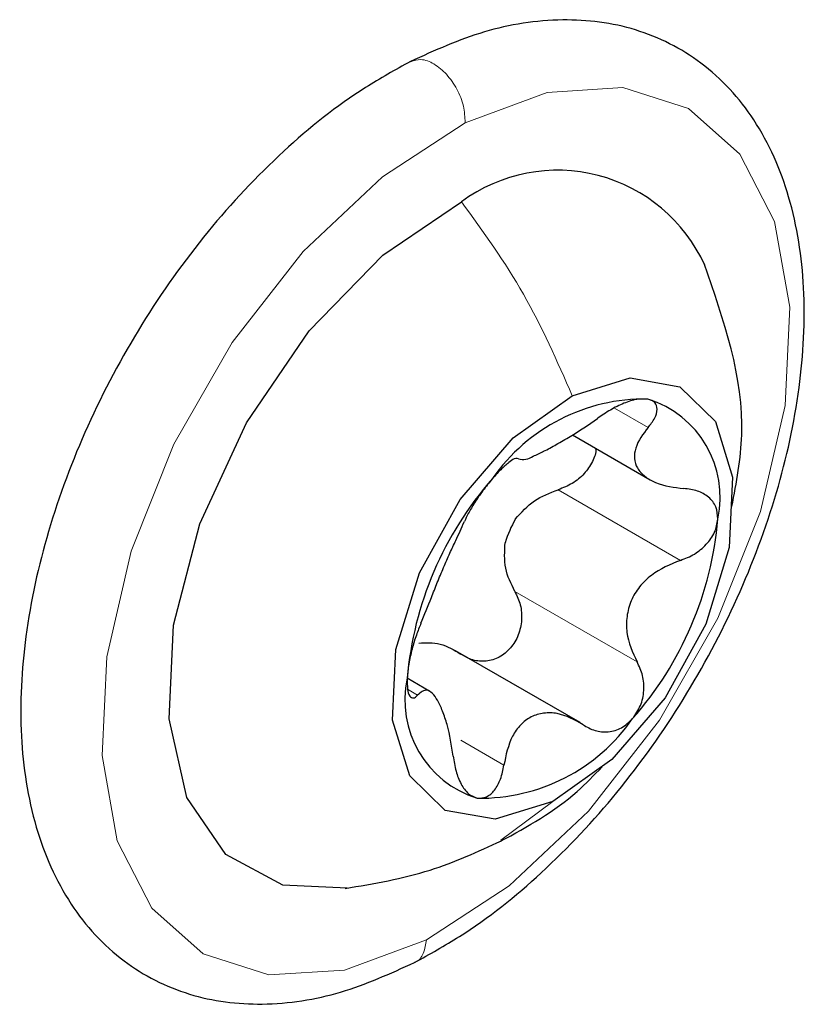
# Paper-space layout 'Blatt2' of a CAD drawing. Header units: millimetres. Extents: x 5 to 418, y 2 to 292.
# Tile 21 of 27: x 313.26 to 315.25, y 136.88 to 139.39. Entities that reach past the tile are written whole.
import ezdxf

# ---------------------------------------------------------------- set-up
doc = ezdxf.new("R2010")
doc.units = ezdxf.units.MM

psp = doc.layouts.new('Blatt2')

# ---------------------------------------------------------------- linework, layer by layer
at = {"color": 7, "linetype": 'Continuous', "lineweight": 18}
for p, q in [((314.7686, 138.3984), (314.8545, 138.3489)), ((314.6255, 138.1904), (314.9366, 138.0108)), ((314.515, 137.9319), (314.8262, 137.7523)), ((314.2422, 137.6827), (314.2676, 137.6681)), ((314.3777, 137.5529), (314.4873, 137.4896)), ((314.4796, 137.2985), (314.612, 137.397))]:
    psp.add_line(p, q, dxfattribs=at)
at = {"color": 7, "linetype": 'Continuous', "lineweight": 25}
for p, q in [((314.6618, 138.3298), (314.8594, 138.2157)), ((314.6811, 137.5978), (314.3641, 137.7808)), ((314.2986, 137.6774), (314.2412, 137.7106))]:
    psp.add_line(p, q, dxfattribs=at)
at = {"color": 7, "linetype": 'Continuous', "lineweight": 18, "flags": 128}
for points in [[(314.3889, 139.1242), (314.597, 139.2013), (314.7901, 139.2135), (314.957, 139.1601), (315.0881, 139.0443), (315.1756, 138.8726), (315.2146, 138.6552), (315.2027, 138.4046), (315.1406, 138.1355), (315.032, 137.8634), (314.8831, 137.6041), (314.7027, 137.3728), (314.5011, 137.1829), (314.2902, 137.0454)], [(314.2902, 137.0454), (314.0821, 136.9683), (313.889, 136.9561), (313.7221, 137.0095), (313.5911, 137.1254), (313.5035, 137.297), (313.4646, 137.5144), (313.4765, 137.765), (313.5385, 138.0342), (313.6472, 138.3063), (313.796, 138.5655), (313.9765, 138.7968), (314.178, 138.9867), (314.3889, 139.1242)]]:
    psp.add_lwpolyline(points, dxfattribs=at)
at = {"color": 7, "linetype": 'Continuous', "lineweight": 25, "flags": 128}
for points in [[(314.0881, 137.1765), (313.9244, 137.1842), (313.78, 137.2626), (313.6808, 137.4077), (313.6351, 137.6076), (313.6464, 137.8462), (313.7139, 138.1041), (313.8321, 138.3605), (313.9914, 138.5945), (314.1789, 138.7872), (314.3794, 138.9231)], [(314.6611, 138.4297), (314.8083, 138.4748), (314.9349, 138.4521), (315.0254, 138.3644), (315.0691, 138.2224), (315.0606, 138.0431), (315.0009, 137.8481), (314.8973, 137.661), (314.7623, 137.5044), (314.612, 137.397)], [(314.612, 137.397), (314.4648, 137.352), (314.3382, 137.3747), (314.2477, 137.4623), (314.204, 137.6044), (314.2125, 137.7837), (314.2722, 137.9787), (314.3758, 138.1658), (314.5109, 138.3224), (314.6611, 138.4297)]]:
    psp.add_lwpolyline(points, dxfattribs=at)
at = {"color": 7, "linetype": 'Continuous', "lineweight": 25}
for centre, radius, start, end in [((314.6237, 138.5921), 0.4113, 24.3872, 126.4346), ((314.8455, 137.9497), 0.4716, 89.0219, 145.2188), ((314.776, 138.1711), 0.2618, 347.8287, 72.7656), ((315.1201, 137.6356), 0.8821, 138.6219, 175.1011), ((314.7995, 137.9594), 0.3235, 151.0413, 162.6808), ((314.153, 138.1912), 0.8821, 318.6218, 355.1012), ((314.4971, 137.6557), 0.2618, 167.8283, 252.7665), ((314.4276, 137.8771), 0.4715, 269.0208, 325.2198)]:
    psp.add_arc(centre, radius, start, end, dxfattribs=at)
for points, knots in [([(314.2601, 136.9876), (314.2985, 137.0089), (314.4139, 137.073), (314.5909, 137.2152), (314.782, 137.4187), (314.9491, 137.6543), (315.0858, 137.9107), (315.186, 138.1773), (315.2448, 138.4431), (315.2585, 138.6981), (315.2233, 138.9321), (315.136, 139.1326), (314.9987, 139.2831), (314.8251, 139.3709), (314.632, 139.3948), (314.4344, 139.3637), (314.3112, 139.308), (314.2494, 139.28)], [0, 0, 0, 0, 0.037664, 0.113118, 0.193414, 0.2765, 0.36011, 0.441955, 0.519981, 0.59276, 0.659748, 0.721153, 0.777632, 0.830879, 0.884409, 0.942013, 1, 1, 1, 1]), ([(314.2494, 139.28), (314.211, 139.2587), (314.0955, 139.1946), (313.9186, 139.0524), (313.7275, 138.8489), (313.5603, 138.6133), (313.4236, 138.3569), (313.3235, 138.0903), (313.2646, 137.8245), (313.2509, 137.5695), (313.2861, 137.3356), (313.3734, 137.135), (313.5107, 136.9845), (313.6843, 136.8967), (313.8774, 136.8728), (314.0751, 136.9039), (314.1983, 136.9596), (314.2601, 136.9876)], [0, 0, 0, 0, 0.037664, 0.113118, 0.193414, 0.276501, 0.36011, 0.441955, 0.519981, 0.59276, 0.659747, 0.721154, 0.777632, 0.830879, 0.884409, 0.942013, 1, 1, 1, 1]), ([(315.0675, 138.1478), (315.0791, 138.2086), (315.1186, 138.4173), (315.0471, 138.6216), (314.9965, 138.7663)], [0, 0, 0, 0, 0.291575, 1, 1, 1, 1]), ([(314.8535, 138.4211), (314.8443, 138.4214), (314.8234, 138.4219), (314.7912, 138.4104), (314.7576, 138.3941), (314.7363, 138.3794), (314.7256, 138.372)], [0, 0, 0, 0, 0.197597, 0.445497, 0.720873, 1, 1, 1, 1]), ([(314.8545, 138.3489), (314.8605, 138.3566), (314.8712, 138.3704), (314.8795, 138.393), (314.8732, 138.4151), (314.8603, 138.4191), (314.8535, 138.4211)], [0, 0, 0, 0, 0.3245, 0.579115, 0.77889, 1, 1, 1, 1]), ([(314.5243, 138.2689), (314.5306, 138.2679), (314.5439, 138.266), (314.5647, 138.2772), (314.5907, 138.2889), (314.6218, 138.3061), (314.6685, 138.3325), (314.7026, 138.3561), (314.7256, 138.372)], [0, 0, 0, 0, 0.080828, 0.171477, 0.298698, 0.457601, 0.635209, 1, 1, 1, 1]), ([(314.8545, 138.3489), (314.8416, 138.3323), (314.8231, 138.3087), (314.8176, 138.2703), (314.8258, 138.244), (314.846, 138.2229), (314.8852, 138.2006), (314.9207, 138.1964), (314.9453, 138.1935)], [0, 0, 0, 0, 0.249607, 0.355794, 0.458851, 0.572467, 0.702496, 1, 1, 1, 1]), ([(314.7208, 138.2958), (314.7208, 138.2958), (314.7228, 138.2845), (314.7125, 138.2604), (314.6926, 138.2299), (314.662, 138.2048), (314.6377, 138.1952), (314.6255, 138.1904)], [0, 0, 0, 0, 0.000363, 0.229351, 0.479288, 0.738741, 1, 1, 1, 1]), ([(314.5243, 138.2689), (314.5219, 138.2695), (314.5141, 138.2714), (314.4997, 138.259), (314.4799, 138.2434), (314.466, 138.2276), (314.4582, 138.2187)], [0, 0, 0, 0, 0.082218, 0.274265, 0.589337, 1, 1, 1, 1]), ([(314.4582, 138.2187), (314.4499, 138.2086), (314.4337, 138.1889), (314.4136, 138.1591), (314.3976, 138.1328), (314.39, 138.1163), (314.3867, 138.1093)], [0, 0, 0, 0, 0.297758, 0.582976, 0.823085, 1, 1, 1, 1]), ([(314.5164, 138.116), (314.5315, 138.1328), (314.5619, 138.1664), (314.6043, 138.1824), (314.6255, 138.1904)], [0, 0, 0, 0, 0.49872, 1, 1, 1, 1]), ([(315.0319, 138.1159), (315.0311, 138.1266), (315.0295, 138.1476), (315.0089, 138.1735), (314.9795, 138.1894), (314.957, 138.1921), (314.9453, 138.1935)], [0, 0, 0, 0, 0.243481, 0.479705, 0.728666, 1, 1, 1, 1]), ([(314.9366, 138.0108), (314.9488, 138.0155), (314.9731, 138.0251), (315.003, 138.0501), (315.0255, 138.0806), (315.0298, 138.1044), (315.0319, 138.1159)], [0, 0, 0, 0, 0.260452, 0.520388, 0.770149, 1, 1, 1, 1]), ([(314.2762, 137.8508), (314.2852, 137.8726), (314.2993, 137.9069), (314.3179, 137.9545), (314.3335, 137.9922), (314.3492, 138.028), (314.3674, 138.0666), (314.3795, 138.0933), (314.3867, 138.1093)], [0, 0, 0, 0, 0.251426, 0.396442, 0.544825, 0.686886, 0.8134, 1, 1, 1, 1]), ([(314.515, 137.9319), (314.5055, 137.9512), (314.4863, 137.9903), (314.4892, 138.0338), (314.4906, 138.0557)], [0, 0, 0, 0, 0.495263, 1, 1, 1, 1]), ([(314.9366, 138.0108), (314.9106, 138.0001), (314.8715, 137.984), (314.8316, 137.9444), (314.8095, 137.9088), (314.7989, 137.8686), (314.7982, 137.8139), (314.815, 137.7768), (314.8262, 137.7523)], [0, 0, 0, 0, 0.254018, 0.381657, 0.507844, 0.633093, 0.757497, 1, 1, 1, 1]), ([(314.515, 137.9319), (314.5204, 137.9206), (314.5312, 137.8976), (314.534, 137.8587), (314.5257, 137.8205), (314.5061, 137.7869), (314.4771, 137.763), (314.4427, 137.7522), (314.4073, 137.7551), (314.3875, 137.7665), (314.3774, 137.7723)], [0, 0, 0, 0, 0.12726, 0.257631, 0.391023, 0.522591, 0.648218, 0.767391, 0.882726, 1, 1, 1, 1]), ([(314.2762, 137.8508), (314.2722, 137.8408), (314.2635, 137.8194), (314.2532, 137.7846), (314.2446, 137.7479), (314.2423, 137.7229), (314.2412, 137.7109)], [0, 0, 0, 0, 0.221983, 0.479966, 0.750306, 1, 1, 1, 1]), ([(314.2705, 137.8004), (314.2891, 137.8012), (314.3275, 137.8027), (314.3604, 137.7826), (314.3774, 137.7723)], [0, 0, 0, 0, 0.483289, 1, 1, 1, 1]), ([(314.8149, 137.6081), (314.8223, 137.6188), (314.8373, 137.6402), (314.845, 137.679), (314.8424, 137.7179), (314.8315, 137.7409), (314.8262, 137.7523)], [0, 0, 0, 0, 0.251646, 0.506358, 0.756427, 1, 1, 1, 1]), ([(314.2412, 137.7109), (314.2413, 137.7015), (314.2414, 137.6862), (314.2441, 137.6664), (314.2583, 137.6579), (314.2642, 137.6644), (314.2676, 137.6681)], [0, 0, 0, 0, 0.408937, 0.669092, 0.813788, 1, 1, 1, 1]), ([(314.3584, 137.5127), (314.3542, 137.5396), (314.3482, 137.5787), (314.3324, 137.6256), (314.3199, 137.6528), (314.3077, 137.6713), (314.2881, 137.6854), (314.2756, 137.6748), (314.2676, 137.6681)], [0, 0, 0, 0, 0.383391, 0.554792, 0.697359, 0.802057, 0.872763, 1, 1, 1, 1]), ([(314.6886, 137.5927), (314.6673, 137.6046), (314.6359, 137.6223), (314.5886, 137.6236), (314.5557, 137.6141), (314.5283, 137.5928), (314.5, 137.5523), (314.4925, 137.5151), (314.4873, 137.4896)], [0, 0, 0, 0, 0.251818, 0.371629, 0.487857, 0.605816, 0.730121, 1, 1, 1, 1]), ([(314.6886, 137.5927), (314.6985, 137.5869), (314.7184, 137.5755), (314.7536, 137.5727), (314.7884, 137.5829), (314.8059, 137.5995), (314.8149, 137.6081)], [0, 0, 0, 0, 0.244852, 0.487076, 0.73644, 1, 1, 1, 1]), ([(314.3584, 137.5127), (314.3603, 137.4999), (314.364, 137.4753), (314.3768, 137.4428), (314.3941, 137.416), (314.4117, 137.4088), (314.4196, 137.4056)], [0, 0, 0, 0, 0.296563, 0.571411, 0.806934, 1, 1, 1, 1]), ([(314.4196, 137.4056), (314.4276, 137.4059), (314.4449, 137.4064), (314.4657, 137.4271), (314.4806, 137.4551), (314.485, 137.4776), (314.4873, 137.4896)], [0, 0, 0, 0, 0.197191, 0.423985, 0.694086, 1, 1, 1, 1]), ([(314.4788, 137.2959), (314.5475, 137.3337), (314.6424, 137.3859), (314.7165, 137.4639), (314.737, 137.4854)], [0, 0, 0, 0, 0.723639, 1, 1, 1, 1]), ([(314.0834, 137.1759), (314.1564, 137.1883), (314.2941, 137.2116), (314.4211, 137.2697), (314.4808, 137.2969)], [0, 0, 0, 0, 0.529895, 1, 1, 1, 1])]:
    psp.add_open_spline(points, degree=3, knots=knots, dxfattribs=at)
at = {"color": 7, "linetype": 'Continuous', "lineweight": 18}
for points, knots in [([(314.3889, 139.1242), (314.3881, 139.1385), (314.3865, 139.1682), (314.3689, 139.2104), (314.3434, 139.2477), (314.3123, 139.274), (314.2785, 139.2886), (314.2584, 139.2822), (314.2496, 139.2794)], [0, 0, 0, 0, 0.17834, 0.373232, 0.566681, 0.741229, 0.886744, 1, 1, 1, 1]), ([(314.3794, 138.9231), (314.4349, 138.8463), (314.5465, 138.692), (314.6227, 138.5175), (314.6611, 138.4297)], [0, 0, 0, 0, 0.49726, 1, 1, 1, 1]), ([(314.2902, 137.0454), (314.2885, 137.0339), (314.2854, 137.0128), (314.271, 136.9903), (314.2605, 136.9883), (314.2598, 136.9882)], [0, 0, 0, 0, 0.528355, 0.967519, 1, 1, 1, 1])]:
    psp.add_open_spline(points, degree=3, knots=knots, dxfattribs=at)

doc.saveas('drawing.dxf')
